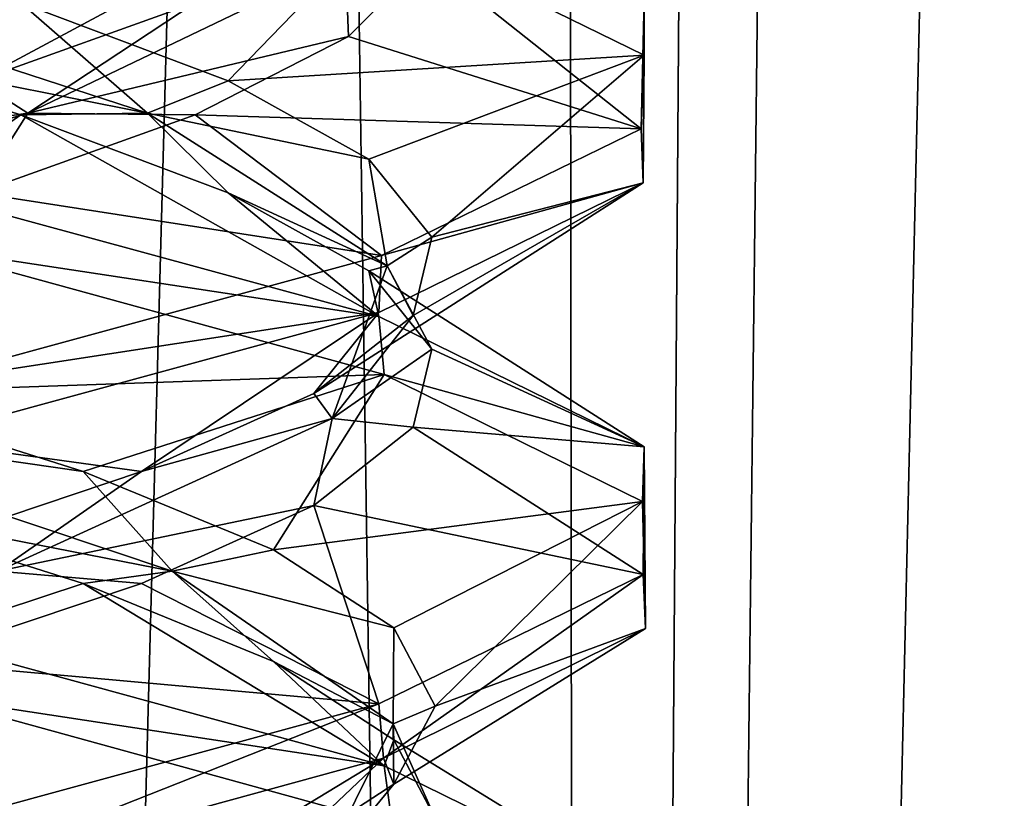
# Model space of a CAD drawing. Header units: millimetres. Extents: x -36.5 to 36.5, y -8.8 to 41.6.
# Tile 141 of 256: x 0.765 to 1.865, y 11.878 to 12.748. Entities that reach past the tile are written whole.
import ezdxf

# ---------------------------------------------------------------- set-up
doc = ezdxf.new("R2010")
doc.units = ezdxf.units.MM
doc.header["$LTSCALE"] = 65.185185
for name, color, linetype in [('160', 7, 'CONTINUOUS'), ('17', 7, 'CONTINUOUS'), ('178', 7, 'CONTINUOUS'), ('179', 7, 'CONTINUOUS'), ('18', 7, 'CONTINUOUS'), ('180', 7, 'CONTINUOUS'), ('19', 7, 'CONTINUOUS'), ('190', 7, 'CONTINUOUS'), ('191', 7, 'CONTINUOUS'), ('192', 7, 'CONTINUOUS'), ('202', 7, 'CONTINUOUS'), ('203', 7, 'CONTINUOUS'), ('204', 7, 'CONTINUOUS'), ('225', 7, 'CONTINUOUS'), ('29', 7, 'CONTINUOUS'), ('30', 7, 'CONTINUOUS'), ('31', 7, 'CONTINUOUS'), ('321', 7, 'CONTINUOUS'), ('41', 7, 'CONTINUOUS'), ('42', 7, 'CONTINUOUS'), ('43', 7, 'CONTINUOUS'), ('548', 7, 'CONTINUOUS'), ('553', 7, 'CONTINUOUS'), ('64', 7, 'CONTINUOUS')]:
    doc.layers.add(name, color=color, linetype=linetype)

msp = doc.modelspace()

# ---------------------------------------------------------------- linework, layer by layer
at = {"layer": '160', "color": 7, "linetype": 'Continuous'}
for points in [[(1.4629, 12.7084, 10.6684), (1.1664, 12.8539, 10.0569), (1.4628, 12.7711, 10.6679), (1.4629, 12.7084, 10.6684)], [(1.4629, 12.7084, 10.6684), (1.4628, 12.7711, 10.6679), (1.4597, 12.6261, 11.3452), (1.4629, 12.7084, 10.6684)], [(1.462, 12.5657, 11.3353), (1.4629, 12.7084, 10.6684), (1.4597, 12.6261, 11.3452), (1.462, 12.5657, 11.3353)], [(1.462, 12.5657, 11.3353), (1.4597, 12.6261, 11.3452), (1.1694, 12.4846, 11.9394), (1.462, 12.5657, 11.3353)], [(1.1666, 12.4211, 11.9429), (1.462, 12.5657, 11.3353), (1.1694, 12.4846, 11.9394), (1.1666, 12.4211, 11.9429)], [(0.6512, 12.4946, 9.6487), (0.6463, 12.5582, 9.6464), (1.1664, 12.4164, 10.0569), (0.6512, 12.4946, 9.6487)], [(1.1724, 12.3519, 10.0643), (0.6512, 12.4946, 9.6487), (1.1664, 12.4164, 10.0569), (1.1724, 12.3519, 10.0643)], [(1.1666, 12.4211, 11.9429), (1.1694, 12.4846, 11.9394), (0.6396, 12.3402, 12.3568), (1.1666, 12.4211, 11.9429)], [(0.6448, 12.2789, 12.3544), (1.1666, 12.4211, 11.9429), (0.6396, 12.3402, 12.3568), (0.6448, 12.2789, 12.3544)], [(1.1724, 12.3519, 10.0643), (1.1664, 12.4164, 10.0569), (1.4629, 12.2709, 10.6684), (1.1724, 12.3519, 10.0643)], [(1.4612, 12.21, 10.6611), (1.1724, 12.3519, 10.0643), (1.4629, 12.2709, 10.6684), (1.4612, 12.21, 10.6611)], [(1.4645, 12.0681, 11.3243), (1.4612, 12.21, 10.6611), (1.4629, 12.2709, 10.6684), (1.4645, 12.0681, 11.3243)], [(1.4645, 12.0681, 11.3243), (1.4629, 12.2709, 10.6684), (1.462, 12.1282, 11.3353), (1.4645, 12.0681, 11.3243)], [(1.1719, 11.9229, 11.9363), (1.462, 12.1282, 11.3353), (1.1666, 11.9836, 11.9429), (1.1719, 11.9229, 11.9363)], [(1.1719, 11.9229, 11.9363), (1.4645, 12.0681, 11.3243), (1.462, 12.1282, 11.3353), (1.1719, 11.9229, 11.9363)], [(0.6512, 12.0571, 9.6487), (1.1724, 11.9144, 10.0643), (0.659, 11.9927, 9.6525), (0.6512, 12.0571, 9.6487)], [(1.1724, 11.9144, 10.0643), (1.1814, 11.8488, 10.0758), (0.659, 11.9927, 9.6525), (1.1724, 11.9144, 10.0643)], [(0.6538, 11.7811, 12.35), (1.1666, 11.9836, 11.9429), (0.6448, 11.8414, 12.3544), (0.6538, 11.7811, 12.35)], [(0.6538, 11.7811, 12.35), (1.1719, 11.9229, 11.9363), (1.1666, 11.9836, 11.9429), (0.6538, 11.7811, 12.35)], [(1.1724, 11.9144, 10.0643), (1.4612, 11.7725, 10.6611), (1.1814, 11.8488, 10.0758), (1.1724, 11.9144, 10.0643)]]:
    msp.add_3dface(points, dxfattribs=at)
at = {"layer": '17', "color": 7, "linetype": 'Continuous'}
for points in [[(0.8362, 12.1182, 10.0988), (0.6512, 12.0571, 9.6487), (0.5609, 12.2055, 9.906), (0.8362, 12.1182, 10.0988)], [(1.1724, 11.9144, 10.0643), (0.6512, 12.0571, 9.6487), (0.8362, 12.1182, 10.0988), (1.1724, 11.9144, 10.0643)], [(1.049, 12.0309, 10.359), (1.1724, 11.9144, 10.0643), (0.8362, 12.1182, 10.0988), (1.049, 12.0309, 10.359)], [(1.1834, 11.9436, 10.667), (1.1724, 11.9144, 10.0643), (1.049, 12.0309, 10.359), (1.1834, 11.9436, 10.667)], [(1.4612, 11.7725, 10.6611), (1.1724, 11.9144, 10.0643), (1.1834, 11.9436, 10.667), (1.4612, 11.7725, 10.6611)], [(1.2294, 11.8562, 11), (1.4612, 11.7725, 10.6611), (1.1834, 11.9436, 10.667), (1.2294, 11.8562, 11)]]:
    msp.add_3dface(points, dxfattribs=at)
at = {"layer": '178', "color": 7, "linetype": 'Continuous'}
for points in [[(0.8362, 12.1182, -11.9012), (0.6512, 12.0571, -12.3513), (0.5609, 12.2055, -12.094), (0.8362, 12.1182, -11.9012)], [(1.1724, 11.9144, -11.9357), (0.6512, 12.0571, -12.3513), (0.8362, 12.1182, -11.9012), (1.1724, 11.9144, -11.9357)], [(1.049, 12.0309, -11.641), (1.1724, 11.9144, -11.9357), (0.8362, 12.1182, -11.9012), (1.049, 12.0309, -11.641)], [(1.1834, 11.9436, -11.333), (1.1724, 11.9144, -11.9357), (1.049, 12.0309, -11.641), (1.1834, 11.9436, -11.333)], [(1.4612, 11.7725, -11.3389), (1.1724, 11.9144, -11.9357), (1.1834, 11.9436, -11.333), (1.4612, 11.7725, -11.3389)], [(1.2294, 11.8562, -11), (1.4612, 11.7725, -11.3389), (1.1834, 11.9436, -11.333), (1.2294, 11.8562, -11)]]:
    msp.add_3dface(points, dxfattribs=at)
at = {"layer": '179', "color": 7, "linetype": 'Continuous'}
for points in [[(0.8362, 12.2432, -11.9012), (0.4263, 12.3025, -12.1145), (0.5609, 12.3305, -12.094), (0.8362, 12.2432, -11.9012)], [(0.9355, 12.1319, -11.7407), (0.5609, 12.2055, -12.094), (0.4263, 12.3025, -12.1145), (0.9355, 12.1319, -11.7407)], [(0.9355, 12.1319, -11.7407), (0.4263, 12.3025, -12.1145), (0.8362, 12.2432, -11.9012), (0.9355, 12.1319, -11.7407)], [(1.049, 12.1559, -11.641), (0.9355, 12.1319, -11.7407), (0.8362, 12.2432, -11.9012), (1.049, 12.1559, -11.641)], [(0.8362, 12.1182, -11.9012), (0.5609, 12.2055, -12.094), (0.9355, 12.1319, -11.7407), (0.8362, 12.1182, -11.9012)], [(1.1834, 12.0686, -11.333), (0.9355, 12.1319, -11.7407), (1.049, 12.1559, -11.641), (1.1834, 12.0686, -11.333)], [(1.049, 12.0309, -11.641), (0.8362, 12.1182, -11.9012), (0.9355, 12.1319, -11.7407), (1.049, 12.0309, -11.641)], [(1.1826, 11.9614, -11.1594), (1.049, 12.0309, -11.641), (0.9355, 12.1319, -11.7407), (1.1826, 11.9614, -11.1594)], [(1.1826, 11.9614, -11.1594), (0.9355, 12.1319, -11.7407), (1.1834, 12.0686, -11.333), (1.1826, 11.9614, -11.1594)], [(1.2294, 11.9812, -11), (1.1826, 11.9614, -11.1594), (1.1834, 12.0686, -11.333), (1.2294, 11.9812, -11)], [(1.1834, 11.9436, -11.333), (1.049, 12.0309, -11.641), (1.1826, 11.9614, -11.1594), (1.1834, 11.9436, -11.333)], [(1.1834, 11.8939, -10.667), (1.1826, 11.9614, -11.1594), (1.2294, 11.9812, -11), (1.1834, 11.8939, -10.667)], [(1.0982, 11.7908, -10.5333), (1.2294, 11.8562, -11), (1.1826, 11.9614, -11.1594), (1.0982, 11.7908, -10.5333)], [(1.0982, 11.7908, -10.5333), (1.1826, 11.9614, -11.1594), (1.1834, 11.8939, -10.667), (1.0982, 11.7908, -10.5333)], [(1.2294, 11.8562, -11), (1.1834, 11.9436, -11.333), (1.1826, 11.9614, -11.1594), (1.2294, 11.8562, -11)], [(1.049, 11.8066, -10.359), (1.0982, 11.7908, -10.5333), (1.1834, 11.8939, -10.667), (1.049, 11.8066, -10.359)]]:
    msp.add_3dface(points, dxfattribs=at)
at = {"layer": '18', "color": 7, "linetype": 'Continuous'}
for points in [[(0.8362, 12.2432, 10.0988), (0.4263, 12.3025, 9.8855), (0.5609, 12.3305, 9.906), (0.8362, 12.2432, 10.0988)], [(0.9355, 12.1319, 10.2593), (0.5609, 12.2055, 9.906), (0.4263, 12.3025, 9.8855), (0.9355, 12.1319, 10.2593)], [(0.9355, 12.1319, 10.2593), (0.4263, 12.3025, 9.8855), (0.8362, 12.2432, 10.0988), (0.9355, 12.1319, 10.2593)], [(1.049, 12.1559, 10.359), (0.9355, 12.1319, 10.2593), (0.8362, 12.2432, 10.0988), (1.049, 12.1559, 10.359)], [(0.8362, 12.1182, 10.0988), (0.5609, 12.2055, 9.906), (0.9355, 12.1319, 10.2593), (0.8362, 12.1182, 10.0988)], [(1.1834, 12.0686, 10.667), (0.9355, 12.1319, 10.2593), (1.049, 12.1559, 10.359), (1.1834, 12.0686, 10.667)], [(1.049, 12.0309, 10.359), (0.8362, 12.1182, 10.0988), (0.9355, 12.1319, 10.2593), (1.049, 12.0309, 10.359)], [(1.1826, 11.9614, 10.8406), (1.049, 12.0309, 10.359), (0.9355, 12.1319, 10.2593), (1.1826, 11.9614, 10.8406)], [(1.1826, 11.9614, 10.8406), (0.9355, 12.1319, 10.2593), (1.1834, 12.0686, 10.667), (1.1826, 11.9614, 10.8406)], [(1.2294, 11.9812, 11), (1.1826, 11.9614, 10.8406), (1.1834, 12.0686, 10.667), (1.2294, 11.9812, 11)], [(1.1834, 11.9436, 10.667), (1.049, 12.0309, 10.359), (1.1826, 11.9614, 10.8406), (1.1834, 11.9436, 10.667)], [(1.1834, 11.8939, 11.333), (1.1826, 11.9614, 10.8406), (1.2294, 11.9812, 11), (1.1834, 11.8939, 11.333)], [(1.0982, 11.7908, 11.4667), (1.2294, 11.8562, 11), (1.1826, 11.9614, 10.8406), (1.0982, 11.7908, 11.4667)], [(1.0982, 11.7908, 11.4667), (1.1826, 11.9614, 10.8406), (1.1834, 11.8939, 11.333), (1.0982, 11.7908, 11.4667)], [(1.2294, 11.8562, 11), (1.1834, 11.9436, 10.667), (1.1826, 11.9614, 10.8406), (1.2294, 11.8562, 11)], [(1.049, 11.8066, 11.641), (1.0982, 11.7908, 11.4667), (1.1834, 11.8939, 11.333), (1.049, 11.8066, 11.641)]]:
    msp.add_3dface(points, dxfattribs=at)
at = {"layer": '180', "color": 7, "linetype": 'Continuous'}
for points in [[(1.1724, 12.3519, -11.9357), (0.5609, 12.3305, -12.094), (0.6512, 12.4946, -12.3513), (1.1724, 12.3519, -11.9357)], [(0.8362, 12.2432, -11.9012), (0.5609, 12.3305, -12.094), (1.1724, 12.3519, -11.9357), (0.8362, 12.2432, -11.9012)], [(1.049, 12.1559, -11.641), (0.8362, 12.2432, -11.9012), (1.1724, 12.3519, -11.9357), (1.049, 12.1559, -11.641)], [(1.4612, 12.21, -11.3389), (1.049, 12.1559, -11.641), (1.1724, 12.3519, -11.9357), (1.4612, 12.21, -11.3389)], [(1.1834, 12.0686, -11.333), (1.049, 12.1559, -11.641), (1.4612, 12.21, -11.3389), (1.1834, 12.0686, -11.333)], [(1.2294, 11.9812, -11), (1.1834, 12.0686, -11.333), (1.4612, 12.21, -11.3389), (1.2294, 11.9812, -11)], [(1.4645, 12.0681, -10.6757), (1.2294, 11.9812, -11), (1.4612, 12.21, -11.3389), (1.4645, 12.0681, -10.6757)], [(1.1719, 11.9229, -10.0637), (1.1834, 11.8939, -10.667), (1.4645, 12.0681, -10.6757), (1.1719, 11.9229, -10.0637)], [(1.1834, 11.8939, -10.667), (1.2294, 11.9812, -11), (1.4645, 12.0681, -10.6757), (1.1834, 11.8939, -10.667)], [(0.6538, 11.7811, -9.65), (0.8362, 11.7193, -10.0988), (1.1719, 11.9229, -10.0637), (0.6538, 11.7811, -9.65)], [(0.8362, 11.7193, -10.0988), (1.049, 11.8066, -10.359), (1.1719, 11.9229, -10.0637), (0.8362, 11.7193, -10.0988)], [(1.049, 11.8066, -10.359), (1.1834, 11.8939, -10.667), (1.1719, 11.9229, -10.0637), (1.049, 11.8066, -10.359)]]:
    msp.add_3dface(points, dxfattribs=at)
at = {"layer": '19', "color": 7, "linetype": 'Continuous'}
for points in [[(1.1724, 12.3519, 10.0643), (0.5609, 12.3305, 9.906), (0.6512, 12.4946, 9.6487), (1.1724, 12.3519, 10.0643)], [(0.8362, 12.2432, 10.0988), (0.5609, 12.3305, 9.906), (1.1724, 12.3519, 10.0643), (0.8362, 12.2432, 10.0988)], [(1.049, 12.1559, 10.359), (0.8362, 12.2432, 10.0988), (1.1724, 12.3519, 10.0643), (1.049, 12.1559, 10.359)], [(1.4612, 12.21, 10.6611), (1.049, 12.1559, 10.359), (1.1724, 12.3519, 10.0643), (1.4612, 12.21, 10.6611)], [(1.1834, 12.0686, 10.667), (1.049, 12.1559, 10.359), (1.4612, 12.21, 10.6611), (1.1834, 12.0686, 10.667)], [(1.2294, 11.9812, 11), (1.1834, 12.0686, 10.667), (1.4612, 12.21, 10.6611), (1.2294, 11.9812, 11)], [(1.4645, 12.0681, 11.3243), (1.2294, 11.9812, 11), (1.4612, 12.21, 10.6611), (1.4645, 12.0681, 11.3243)], [(1.1719, 11.9229, 11.9363), (1.1834, 11.8939, 11.333), (1.4645, 12.0681, 11.3243), (1.1719, 11.9229, 11.9363)], [(1.1834, 11.8939, 11.333), (1.2294, 11.9812, 11), (1.4645, 12.0681, 11.3243), (1.1834, 11.8939, 11.333)], [(0.6538, 11.7811, 12.35), (0.8362, 11.7193, 11.9012), (1.1719, 11.9229, 11.9363), (0.6538, 11.7811, 12.35)], [(0.8362, 11.7193, 11.9012), (1.049, 11.8066, 11.641), (1.1719, 11.9229, 11.9363), (0.8362, 11.7193, 11.9012)], [(1.049, 11.8066, 11.641), (1.1834, 11.8939, 11.333), (1.1719, 11.9229, 11.9363), (1.049, 11.8066, 11.641)]]:
    msp.add_3dface(points, dxfattribs=at)
at = {"layer": '190', "color": 7, "linetype": 'Continuous'}
for points in [[(0.7665, 12.642, -11.9612), (0.6463, 12.5582, -12.3536), (0.4775, 12.7293, -12.1328), (0.7665, 12.642, -11.9612)], [(1.1664, 12.4164, -11.9431), (0.6463, 12.5582, -12.3536), (0.7665, 12.642, -11.9612), (1.1664, 12.4164, -11.9431)], [(0.9982, 12.5547, -11.7176), (1.1664, 12.4164, -11.9431), (0.7665, 12.642, -11.9612), (0.9982, 12.5547, -11.7176)], [(1.1552, 12.4674, -11.4205), (1.1664, 12.4164, -11.9431), (0.9982, 12.5547, -11.7176), (1.1552, 12.4674, -11.4205)], [(1.4629, 12.2709, -11.3316), (1.1664, 12.4164, -11.9431), (1.1552, 12.4674, -11.4205), (1.4629, 12.2709, -11.3316)], [(1.2259, 12.3801, -11.0919), (1.4629, 12.2709, -11.3316), (1.1552, 12.4674, -11.4205), (1.2259, 12.3801, -11.0919)], [(1.205, 12.2928, -10.7564), (1.4629, 12.2709, -11.3316), (1.2259, 12.3801, -11.0919), (1.205, 12.2928, -10.7564)], [(1.094, 12.2055, -10.4391), (1.462, 12.1282, -10.6647), (1.205, 12.2928, -10.7564), (1.094, 12.2055, -10.4391)], [(1.462, 12.1282, -10.6647), (1.4629, 12.2709, -11.3316), (1.205, 12.2928, -10.7564), (1.462, 12.1282, -10.6647)], [(0.9012, 12.1182, -10.1638), (1.1666, 11.9836, -10.0571), (1.094, 12.2055, -10.4391), (0.9012, 12.1182, -10.1638)], [(1.1666, 11.9836, -10.0571), (1.462, 12.1282, -10.6647), (1.094, 12.2055, -10.4391), (1.1666, 11.9836, -10.0571)], [(0.641, 12.0309, -9.951), (1.1666, 11.9836, -10.0571), (0.9012, 12.1182, -10.1638), (0.641, 12.0309, -9.951)], [(0.6448, 11.8414, -9.6456), (1.1666, 11.9836, -10.0571), (0.641, 12.0309, -9.951), (0.6448, 11.8414, -9.6456)]]:
    msp.add_3dface(points, dxfattribs=at)
at = {"layer": '191', "color": 7, "linetype": 'Continuous'}
for points in [[(0.9079, 12.6436, -11.7744), (0.4775, 12.7293, -12.1328), (0.3853, 12.8141, -12.1294), (0.9079, 12.6436, -11.7744)], [(0.9079, 12.6436, -11.7744), (0.3853, 12.8141, -12.1294), (0.7665, 12.767, -11.9612), (0.9079, 12.6436, -11.7744)], [(0.9982, 12.6797, -11.7176), (0.9079, 12.6436, -11.7744), (0.7665, 12.767, -11.9612), (0.9982, 12.6797, -11.7176)], [(0.7665, 12.642, -11.9612), (0.4775, 12.7293, -12.1328), (0.9079, 12.6436, -11.7744), (0.7665, 12.642, -11.9612)], [(1.1552, 12.5924, -11.4205), (0.9079, 12.6436, -11.7744), (0.9982, 12.6797, -11.7176), (1.1552, 12.5924, -11.4205)], [(0.9982, 12.5547, -11.7176), (0.7665, 12.642, -11.9612), (0.9079, 12.6436, -11.7744), (0.9982, 12.5547, -11.7176)], [(1.176, 12.473, -11.2024), (0.9982, 12.5547, -11.7176), (0.9079, 12.6436, -11.7744), (1.176, 12.473, -11.2024)], [(1.176, 12.473, -11.2024), (0.9079, 12.6436, -11.7744), (1.1552, 12.5924, -11.4205), (1.176, 12.473, -11.2024)], [(1.2259, 12.5051, -11.0919), (1.176, 12.473, -11.2024), (1.1552, 12.5924, -11.4205), (1.2259, 12.5051, -11.0919)], [(1.1552, 12.4674, -11.4205), (0.9982, 12.5547, -11.7176), (1.176, 12.473, -11.2024), (1.1552, 12.4674, -11.4205)], [(1.205, 12.4178, -10.7564), (1.176, 12.473, -11.2024), (1.2259, 12.5051, -11.0919), (1.205, 12.4178, -10.7564)], [(1.1145, 12.3025, -10.5737), (1.2259, 12.3801, -11.0919), (1.176, 12.473, -11.2024), (1.1145, 12.3025, -10.5737)], [(1.1145, 12.3025, -10.5737), (1.176, 12.473, -11.2024), (1.205, 12.4178, -10.7564), (1.1145, 12.3025, -10.5737)], [(1.2259, 12.3801, -11.0919), (1.1552, 12.4674, -11.4205), (1.176, 12.473, -11.2024), (1.2259, 12.3801, -11.0919)], [(1.094, 12.3305, -10.4391), (1.1145, 12.3025, -10.5737), (1.205, 12.4178, -10.7564), (1.094, 12.3305, -10.4391)], [(1.205, 12.2928, -10.7564), (1.2259, 12.3801, -11.0919), (1.1145, 12.3025, -10.5737), (1.205, 12.2928, -10.7564)], [(0.9012, 12.2432, -10.1638), (1.1145, 12.3025, -10.5737), (1.094, 12.3305, -10.4391), (0.9012, 12.2432, -10.1638)], [(0.7407, 12.1319, -10.0645), (1.094, 12.2055, -10.4391), (1.1145, 12.3025, -10.5737), (0.7407, 12.1319, -10.0645)], [(0.7407, 12.1319, -10.0645), (1.1145, 12.3025, -10.5737), (0.9012, 12.2432, -10.1638), (0.7407, 12.1319, -10.0645)], [(1.094, 12.2055, -10.4391), (1.205, 12.2928, -10.7564), (1.1145, 12.3025, -10.5737), (1.094, 12.2055, -10.4391)], [(0.641, 12.1559, -9.951), (0.7407, 12.1319, -10.0645), (0.9012, 12.2432, -10.1638), (0.641, 12.1559, -9.951)], [(0.9012, 12.1182, -10.1638), (1.094, 12.2055, -10.4391), (0.7407, 12.1319, -10.0645), (0.9012, 12.1182, -10.1638)], [(0.641, 12.0309, -9.951), (0.9012, 12.1182, -10.1638), (0.7407, 12.1319, -10.0645), (0.641, 12.0309, -9.951)]]:
    msp.add_3dface(points, dxfattribs=at)
at = {"layer": '192', "color": 7, "linetype": 'Continuous'}
for points in [[(0.9982, 12.6797, -11.7176), (0.7665, 12.767, -11.9612), (1.1664, 12.8539, -11.9431), (0.9982, 12.6797, -11.7176)], [(1.4629, 12.7084, -11.3316), (0.9982, 12.6797, -11.7176), (1.1664, 12.8539, -11.9431), (1.4629, 12.7084, -11.3316)], [(1.1552, 12.5924, -11.4205), (0.9982, 12.6797, -11.7176), (1.4629, 12.7084, -11.3316), (1.1552, 12.5924, -11.4205)], [(1.2259, 12.5051, -11.0919), (1.1552, 12.5924, -11.4205), (1.4629, 12.7084, -11.3316), (1.2259, 12.5051, -11.0919)], [(1.462, 12.5657, -10.6647), (1.2259, 12.5051, -11.0919), (1.4629, 12.7084, -11.3316), (1.462, 12.5657, -10.6647)], [(1.094, 12.3305, -10.4391), (1.205, 12.4178, -10.7564), (1.462, 12.5657, -10.6647), (1.094, 12.3305, -10.4391)], [(1.1666, 12.4211, -10.0571), (1.094, 12.3305, -10.4391), (1.462, 12.5657, -10.6647), (1.1666, 12.4211, -10.0571)], [(1.205, 12.4178, -10.7564), (1.2259, 12.5051, -11.0919), (1.462, 12.5657, -10.6647), (1.205, 12.4178, -10.7564)], [(0.6448, 12.2789, -9.6456), (0.9012, 12.2432, -10.1638), (1.1666, 12.4211, -10.0571), (0.6448, 12.2789, -9.6456)], [(0.9012, 12.2432, -10.1638), (1.094, 12.3305, -10.4391), (1.1666, 12.4211, -10.0571), (0.9012, 12.2432, -10.1638)], [(0.641, 12.1559, -9.951), (0.9012, 12.2432, -10.1638), (0.6448, 12.2789, -9.6456), (0.641, 12.1559, -9.951)]]:
    msp.add_3dface(points, dxfattribs=at)
at = {"layer": '202', "color": 7, "linetype": 'Continuous'}
for points in [[(1.1328, 12.7293, -10.5225), (1.4597, 12.6261, -10.6548), (1.2198, 12.8166, -10.8471), (1.1328, 12.7293, -10.5225)], [(1.4597, 12.6261, -10.6548), (1.4628, 12.7711, -11.3321), (1.2198, 12.8166, -10.8471), (1.4597, 12.6261, -10.6548)], [(0.9612, 12.642, -10.2335), (1.4597, 12.6261, -10.6548), (1.1328, 12.7293, -10.5225), (0.9612, 12.642, -10.2335)], [(0.7176, 12.5547, -10.0018), (1.1694, 12.4846, -10.0606), (0.9612, 12.642, -10.2335), (0.7176, 12.5547, -10.0018)], [(1.1694, 12.4846, -10.0606), (1.4597, 12.6261, -10.6548), (0.9612, 12.642, -10.2335), (1.1694, 12.4846, -10.0606)], [(0.6396, 12.3402, -9.6432), (1.1694, 12.4846, -10.0606), (0.7176, 12.5547, -10.0018), (0.6396, 12.3402, -9.6432)]]:
    msp.add_3dface(points, dxfattribs=at)
at = {"layer": '203', "color": 7, "linetype": 'Continuous'}
for points in [[(1.1328, 12.7293, -10.5225), (1.2198, 12.8166, -10.8471), (1.1294, 12.8141, -10.6147), (1.1328, 12.7293, -10.5225)], [(0.7744, 12.6436, -10.0921), (1.1328, 12.7293, -10.5225), (1.1294, 12.8141, -10.6147), (0.7744, 12.6436, -10.0921)], [(0.7744, 12.6436, -10.0921), (1.1294, 12.8141, -10.6147), (0.9612, 12.767, -10.2335), (0.7744, 12.6436, -10.0921)], [(0.7176, 12.6797, -10.0018), (0.7744, 12.6436, -10.0921), (0.9612, 12.767, -10.2335), (0.7176, 12.6797, -10.0018)], [(0.9612, 12.642, -10.2335), (1.1328, 12.7293, -10.5225), (0.7744, 12.6436, -10.0921), (0.9612, 12.642, -10.2335)], [(0.4205, 12.5924, -9.8448), (0.7744, 12.6436, -10.0921), (0.7176, 12.6797, -10.0018), (0.4205, 12.5924, -9.8448)], [(0.2024, 12.473, -9.824), (0.7176, 12.5547, -10.0018), (0.7744, 12.6436, -10.0921), (0.2024, 12.473, -9.824)], [(0.2024, 12.473, -9.824), (0.7744, 12.6436, -10.0921), (0.4205, 12.5924, -9.8448), (0.2024, 12.473, -9.824)], [(0.7176, 12.5547, -10.0018), (0.9612, 12.642, -10.2335), (0.7744, 12.6436, -10.0921), (0.7176, 12.5547, -10.0018)]]:
    msp.add_3dface(points, dxfattribs=at)
at = {"layer": '204', "color": 7, "linetype": 'Continuous'}
for points in [[(0.6396, 12.7777, -9.6432), (0.7176, 12.6797, -10.0018), (1.1694, 12.9221, -10.0606), (0.6396, 12.7777, -9.6432)], [(0.7176, 12.6797, -10.0018), (0.9612, 12.767, -10.2335), (1.1694, 12.9221, -10.0606), (0.7176, 12.6797, -10.0018)]]:
    msp.add_3dface(points, dxfattribs=at)
at = {"layer": '225', "color": 7, "linetype": 'Continuous'}
msp.add_3dface([(1.1814, 11.8488, -11.9242), (0.641, 11.8066, -12.049), (0.659, 11.9927, -12.3475), (1.1814, 11.8488, -11.9242)], dxfattribs=at)
at = {"layer": '29', "color": 7, "linetype": 'Continuous'}
for points in [[(0.7665, 12.642, 10.0388), (0.6463, 12.5582, 9.6464), (0.4775, 12.7293, 9.8672), (0.7665, 12.642, 10.0388)], [(1.1664, 12.4164, 10.0569), (0.6463, 12.5582, 9.6464), (0.7665, 12.642, 10.0388), (1.1664, 12.4164, 10.0569)], [(0.9982, 12.5547, 10.2824), (1.1664, 12.4164, 10.0569), (0.7665, 12.642, 10.0388), (0.9982, 12.5547, 10.2824)], [(1.1552, 12.4674, 10.5795), (1.1664, 12.4164, 10.0569), (0.9982, 12.5547, 10.2824), (1.1552, 12.4674, 10.5795)], [(1.4629, 12.2709, 10.6684), (1.1664, 12.4164, 10.0569), (1.1552, 12.4674, 10.5795), (1.4629, 12.2709, 10.6684)], [(1.2259, 12.3801, 10.9081), (1.4629, 12.2709, 10.6684), (1.1552, 12.4674, 10.5795), (1.2259, 12.3801, 10.9081)], [(1.205, 12.2928, 11.2436), (1.4629, 12.2709, 10.6684), (1.2259, 12.3801, 10.9081), (1.205, 12.2928, 11.2436)], [(1.094, 12.2055, 11.5609), (1.462, 12.1282, 11.3353), (1.205, 12.2928, 11.2436), (1.094, 12.2055, 11.5609)], [(1.462, 12.1282, 11.3353), (1.4629, 12.2709, 10.6684), (1.205, 12.2928, 11.2436), (1.462, 12.1282, 11.3353)], [(0.9012, 12.1182, 11.8362), (1.1666, 11.9836, 11.9429), (1.094, 12.2055, 11.5609), (0.9012, 12.1182, 11.8362)], [(1.1666, 11.9836, 11.9429), (1.462, 12.1282, 11.3353), (1.094, 12.2055, 11.5609), (1.1666, 11.9836, 11.9429)], [(0.641, 12.0309, 12.049), (1.1666, 11.9836, 11.9429), (0.9012, 12.1182, 11.8362), (0.641, 12.0309, 12.049)], [(0.6448, 11.8414, 12.3544), (1.1666, 11.9836, 11.9429), (0.641, 12.0309, 12.049), (0.6448, 11.8414, 12.3544)]]:
    msp.add_3dface(points, dxfattribs=at)
at = {"layer": '30', "color": 7, "linetype": 'Continuous'}
for points in [[(0.9079, 12.6436, 10.2256), (0.4775, 12.7293, 9.8672), (0.3853, 12.8141, 9.8706), (0.9079, 12.6436, 10.2256)], [(0.9079, 12.6436, 10.2256), (0.3853, 12.8141, 9.8706), (0.7665, 12.767, 10.0388), (0.9079, 12.6436, 10.2256)], [(0.9982, 12.6797, 10.2824), (0.9079, 12.6436, 10.2256), (0.7665, 12.767, 10.0388), (0.9982, 12.6797, 10.2824)], [(0.7665, 12.642, 10.0388), (0.4775, 12.7293, 9.8672), (0.9079, 12.6436, 10.2256), (0.7665, 12.642, 10.0388)], [(1.1552, 12.5924, 10.5795), (0.9079, 12.6436, 10.2256), (0.9982, 12.6797, 10.2824), (1.1552, 12.5924, 10.5795)], [(0.9982, 12.5547, 10.2824), (0.7665, 12.642, 10.0388), (0.9079, 12.6436, 10.2256), (0.9982, 12.5547, 10.2824)], [(1.176, 12.473, 10.7976), (0.9982, 12.5547, 10.2824), (0.9079, 12.6436, 10.2256), (1.176, 12.473, 10.7976)], [(1.176, 12.473, 10.7976), (0.9079, 12.6436, 10.2256), (1.1552, 12.5924, 10.5795), (1.176, 12.473, 10.7976)], [(1.2259, 12.5051, 10.9081), (1.176, 12.473, 10.7976), (1.1552, 12.5924, 10.5795), (1.2259, 12.5051, 10.9081)], [(1.1552, 12.4674, 10.5795), (0.9982, 12.5547, 10.2824), (1.176, 12.473, 10.7976), (1.1552, 12.4674, 10.5795)], [(1.205, 12.4178, 11.2436), (1.176, 12.473, 10.7976), (1.2259, 12.5051, 10.9081), (1.205, 12.4178, 11.2436)], [(1.1145, 12.3025, 11.4263), (1.2259, 12.3801, 10.9081), (1.176, 12.473, 10.7976), (1.1145, 12.3025, 11.4263)], [(1.1145, 12.3025, 11.4263), (1.176, 12.473, 10.7976), (1.205, 12.4178, 11.2436), (1.1145, 12.3025, 11.4263)], [(1.2259, 12.3801, 10.9081), (1.1552, 12.4674, 10.5795), (1.176, 12.473, 10.7976), (1.2259, 12.3801, 10.9081)], [(1.094, 12.3305, 11.5609), (1.1145, 12.3025, 11.4263), (1.205, 12.4178, 11.2436), (1.094, 12.3305, 11.5609)], [(1.205, 12.2928, 11.2436), (1.2259, 12.3801, 10.9081), (1.1145, 12.3025, 11.4263), (1.205, 12.2928, 11.2436)], [(0.9012, 12.2432, 11.8362), (1.1145, 12.3025, 11.4263), (1.094, 12.3305, 11.5609), (0.9012, 12.2432, 11.8362)], [(0.7407, 12.1319, 11.9355), (1.094, 12.2055, 11.5609), (1.1145, 12.3025, 11.4263), (0.7407, 12.1319, 11.9355)], [(0.7407, 12.1319, 11.9355), (1.1145, 12.3025, 11.4263), (0.9012, 12.2432, 11.8362), (0.7407, 12.1319, 11.9355)], [(1.094, 12.2055, 11.5609), (1.205, 12.2928, 11.2436), (1.1145, 12.3025, 11.4263), (1.094, 12.2055, 11.5609)], [(0.641, 12.1559, 12.049), (0.7407, 12.1319, 11.9355), (0.9012, 12.2432, 11.8362), (0.641, 12.1559, 12.049)], [(0.9012, 12.1182, 11.8362), (1.094, 12.2055, 11.5609), (0.7407, 12.1319, 11.9355), (0.9012, 12.1182, 11.8362)], [(0.641, 12.0309, 12.049), (0.9012, 12.1182, 11.8362), (0.7407, 12.1319, 11.9355), (0.641, 12.0309, 12.049)]]:
    msp.add_3dface(points, dxfattribs=at)
at = {"layer": '31', "color": 7, "linetype": 'Continuous'}
for points in [[(0.9982, 12.6797, 10.2824), (0.7665, 12.767, 10.0388), (1.1664, 12.8539, 10.0569), (0.9982, 12.6797, 10.2824)], [(1.4629, 12.7084, 10.6684), (0.9982, 12.6797, 10.2824), (1.1664, 12.8539, 10.0569), (1.4629, 12.7084, 10.6684)], [(1.1552, 12.5924, 10.5795), (0.9982, 12.6797, 10.2824), (1.4629, 12.7084, 10.6684), (1.1552, 12.5924, 10.5795)], [(1.2259, 12.5051, 10.9081), (1.1552, 12.5924, 10.5795), (1.4629, 12.7084, 10.6684), (1.2259, 12.5051, 10.9081)], [(1.462, 12.5657, 11.3353), (1.2259, 12.5051, 10.9081), (1.4629, 12.7084, 10.6684), (1.462, 12.5657, 11.3353)], [(1.094, 12.3305, 11.5609), (1.205, 12.4178, 11.2436), (1.462, 12.5657, 11.3353), (1.094, 12.3305, 11.5609)], [(1.1666, 12.4211, 11.9429), (1.094, 12.3305, 11.5609), (1.462, 12.5657, 11.3353), (1.1666, 12.4211, 11.9429)], [(1.205, 12.4178, 11.2436), (1.2259, 12.5051, 10.9081), (1.462, 12.5657, 11.3353), (1.205, 12.4178, 11.2436)], [(0.6448, 12.2789, 12.3544), (0.9012, 12.2432, 11.8362), (1.1666, 12.4211, 11.9429), (0.6448, 12.2789, 12.3544)], [(0.9012, 12.2432, 11.8362), (1.094, 12.3305, 11.5609), (1.1666, 12.4211, 11.9429), (0.9012, 12.2432, 11.8362)], [(0.641, 12.1559, 12.049), (0.9012, 12.2432, 11.8362), (0.6448, 12.2789, 12.3544), (0.641, 12.1559, 12.049)]]:
    msp.add_3dface(points, dxfattribs=at)
at = {"layer": '321', "color": 7, "linetype": 'Continuous'}
for points in [[(1.4629, 12.7084, -11.3316), (1.1664, 12.8539, -11.9431), (1.4628, 12.7711, -11.3321), (1.4629, 12.7084, -11.3316)], [(1.4629, 12.7084, -11.3316), (1.4628, 12.7711, -11.3321), (1.4597, 12.6261, -10.6548), (1.4629, 12.7084, -11.3316)], [(1.462, 12.5657, -10.6647), (1.4629, 12.7084, -11.3316), (1.4597, 12.6261, -10.6548), (1.462, 12.5657, -10.6647)], [(1.462, 12.5657, -10.6647), (1.4597, 12.6261, -10.6548), (1.1694, 12.4846, -10.0606), (1.462, 12.5657, -10.6647)], [(1.1666, 12.4211, -10.0571), (1.462, 12.5657, -10.6647), (1.1694, 12.4846, -10.0606), (1.1666, 12.4211, -10.0571)], [(0.6512, 12.4946, -12.3513), (0.6463, 12.5582, -12.3536), (1.1664, 12.4164, -11.9431), (0.6512, 12.4946, -12.3513)], [(1.1724, 12.3519, -11.9357), (0.6512, 12.4946, -12.3513), (1.1664, 12.4164, -11.9431), (1.1724, 12.3519, -11.9357)], [(1.1666, 12.4211, -10.0571), (1.1694, 12.4846, -10.0606), (0.6396, 12.3402, -9.6432), (1.1666, 12.4211, -10.0571)], [(0.6448, 12.2789, -9.6456), (1.1666, 12.4211, -10.0571), (0.6396, 12.3402, -9.6432), (0.6448, 12.2789, -9.6456)], [(1.1724, 12.3519, -11.9357), (1.1664, 12.4164, -11.9431), (1.4629, 12.2709, -11.3316), (1.1724, 12.3519, -11.9357)], [(1.4612, 12.21, -11.3389), (1.1724, 12.3519, -11.9357), (1.4629, 12.2709, -11.3316), (1.4612, 12.21, -11.3389)], [(1.4645, 12.0681, -10.6757), (1.4612, 12.21, -11.3389), (1.4629, 12.2709, -11.3316), (1.4645, 12.0681, -10.6757)], [(1.4645, 12.0681, -10.6757), (1.4629, 12.2709, -11.3316), (1.462, 12.1282, -10.6647), (1.4645, 12.0681, -10.6757)], [(1.1719, 11.9229, -10.0637), (1.462, 12.1282, -10.6647), (1.1666, 11.9836, -10.0571), (1.1719, 11.9229, -10.0637)], [(1.1719, 11.9229, -10.0637), (1.4645, 12.0681, -10.6757), (1.462, 12.1282, -10.6647), (1.1719, 11.9229, -10.0637)], [(0.6512, 12.0571, -12.3513), (1.1724, 11.9144, -11.9357), (0.659, 11.9927, -12.3475), (0.6512, 12.0571, -12.3513)], [(1.1724, 11.9144, -11.9357), (1.1814, 11.8488, -11.9242), (0.659, 11.9927, -12.3475), (1.1724, 11.9144, -11.9357)], [(0.6538, 11.7811, -9.65), (1.1666, 11.9836, -10.0571), (0.6448, 11.8414, -9.6456), (0.6538, 11.7811, -9.65)], [(0.6538, 11.7811, -9.65), (1.1719, 11.9229, -10.0637), (1.1666, 11.9836, -10.0571), (0.6538, 11.7811, -9.65)], [(1.1724, 11.9144, -11.9357), (1.4612, 11.7725, -11.3389), (1.1814, 11.8488, -11.9242), (1.1724, 11.9144, -11.9357)]]:
    msp.add_3dface(points, dxfattribs=at)
at = {"layer": '41', "color": 7, "linetype": 'Continuous'}
for points in [[(1.1328, 12.7293, 11.4775), (1.4597, 12.6261, 11.3452), (1.2198, 12.8166, 11.1529), (1.1328, 12.7293, 11.4775)], [(1.4597, 12.6261, 11.3452), (1.4628, 12.7711, 10.6679), (1.2198, 12.8166, 11.1529), (1.4597, 12.6261, 11.3452)], [(0.9612, 12.642, 11.7665), (1.4597, 12.6261, 11.3452), (1.1328, 12.7293, 11.4775), (0.9612, 12.642, 11.7665)], [(0.7176, 12.5547, 11.9982), (1.1694, 12.4846, 11.9394), (0.9612, 12.642, 11.7665), (0.7176, 12.5547, 11.9982)], [(1.1694, 12.4846, 11.9394), (1.4597, 12.6261, 11.3452), (0.9612, 12.642, 11.7665), (1.1694, 12.4846, 11.9394)], [(0.6396, 12.3402, 12.3568), (1.1694, 12.4846, 11.9394), (0.7176, 12.5547, 11.9982), (0.6396, 12.3402, 12.3568)]]:
    msp.add_3dface(points, dxfattribs=at)
at = {"layer": '42', "color": 7, "linetype": 'Continuous'}
for points in [[(1.1328, 12.7293, 11.4775), (1.2198, 12.8166, 11.1529), (1.1294, 12.8141, 11.3853), (1.1328, 12.7293, 11.4775)], [(0.7744, 12.6436, 11.9079), (1.1328, 12.7293, 11.4775), (1.1294, 12.8141, 11.3853), (0.7744, 12.6436, 11.9079)], [(0.7744, 12.6436, 11.9079), (1.1294, 12.8141, 11.3853), (0.9612, 12.767, 11.7665), (0.7744, 12.6436, 11.9079)], [(0.7176, 12.6797, 11.9982), (0.7744, 12.6436, 11.9079), (0.9612, 12.767, 11.7665), (0.7176, 12.6797, 11.9982)], [(0.9612, 12.642, 11.7665), (1.1328, 12.7293, 11.4775), (0.7744, 12.6436, 11.9079), (0.9612, 12.642, 11.7665)], [(0.4205, 12.5924, 12.1552), (0.7744, 12.6436, 11.9079), (0.7176, 12.6797, 11.9982), (0.4205, 12.5924, 12.1552)], [(0.2024, 12.473, 12.176), (0.7176, 12.5547, 11.9982), (0.7744, 12.6436, 11.9079), (0.2024, 12.473, 12.176)], [(0.2024, 12.473, 12.176), (0.7744, 12.6436, 11.9079), (0.4205, 12.5924, 12.1552), (0.2024, 12.473, 12.176)], [(0.7176, 12.5547, 11.9982), (0.9612, 12.642, 11.7665), (0.7744, 12.6436, 11.9079), (0.7176, 12.5547, 11.9982)]]:
    msp.add_3dface(points, dxfattribs=at)
at = {"layer": '43', "color": 7, "linetype": 'Continuous'}
for points in [[(0.6396, 12.7777, 12.3568), (0.7176, 12.6797, 11.9982), (1.1694, 12.9221, 11.9394), (0.6396, 12.7777, 12.3568)], [(0.7176, 12.6797, 11.9982), (0.9612, 12.767, 11.7665), (1.1694, 12.9221, 11.9394), (0.7176, 12.6797, 11.9982)]]:
    msp.add_3dface(points, dxfattribs=at)
at = {"layer": '548', "color": 7, "linetype": 'Continuous'}
for points in [[(0, 32.1, 8.15), (0.4782, -3.5, 8.1905), (0.8612, 32.1, 8.2834), (0, 32.1, 8.15)], [(0.4782, -3.5, 8.1905), (1.3826, -3.5, 8.508), (0.8612, 32.1, 8.2834), (0.4782, -3.5, 8.1905)], [(0.8612, 32.1, 8.2834), (1.3826, -3.5, 8.508), (1.6428, 32.1, 8.6712), (0.8612, 32.1, 8.2834)], [(1.3826, -3.5, 8.508), (2.1294, -3.5, 9.1059), (1.6428, 32.1, 8.6712), (1.3826, -3.5, 8.508)], [(1.6428, 32.1, 8.6712), (2.1294, -3.5, 9.1059), (2.2694, 32.1, 9.2761), (1.6428, 32.1, 8.6712)]]:
    msp.add_3dface(points, dxfattribs=at)
at = {"layer": '553', "color": 7, "linetype": 'Continuous'}
for points in [[(1.3655, 28.5993, -8.4984), (0.4834, -3.5, -8.1914), (0.7641, 28.7, -8.2543), (1.3655, 28.5993, -8.4984)], [(1.3965, -3.5, -8.5158), (0.4834, -3.5, -8.1914), (1.3655, 28.5993, -8.4984), (1.3965, -3.5, -8.5158)], [(1.7774, 28.5975, -8.7721), (1.3965, -3.5, -8.5158), (1.3655, 28.5993, -8.4984), (1.7774, 28.5975, -8.7721)], [(2.1349, 28.5937, -9.112), (1.3965, -3.5, -8.5158), (1.7774, 28.5975, -8.7721), (2.1349, 28.5937, -9.112)], [(2.147, -3.5, -9.1257), (1.3965, -3.5, -8.5158), (2.1349, 28.5937, -9.112), (2.147, -3.5, -9.1257)]]:
    msp.add_3dface(points, dxfattribs=at)
at = {"layer": '64', "color": 7, "linetype": 'Continuous'}
msp.add_3dface([(1.1814, 11.8488, 10.0758), (0.641, 11.8066, 9.951), (0.659, 11.9927, 9.6525), (1.1814, 11.8488, 10.0758)], dxfattribs=at)

doc.saveas('drawing.dxf')
